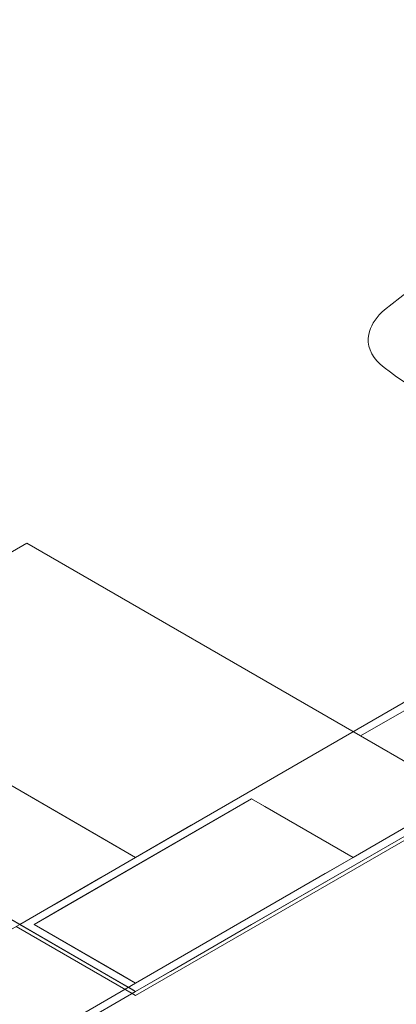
# Model space of a CAD drawing. Header units: millimetres. Extents: x -16331 to -10174, y -4135 to -3584.
# Tile 16 of 256: x -10367.81 to -10366.01, y -4041.46 to -4036.76. Entities that reach past the tile are written whole.
import ezdxf

# ---------------------------------------------------------------- set-up
doc = ezdxf.new("R2010")
doc.units = ezdxf.units.MM
doc.layers.add('A-DETL', color=7, linetype='Continuous', lineweight=5, true_color=0x00a600)
doc.layers.add('A-FLOR', color=252, linetype='Continuous')
doc.layers.add('P-SANR-FIXT', color=7, linetype='Continuous')
for name, color, linetype, lineweight in [('I-WALL', 7, 'Continuous', 5), ('IFC-IfcBuildingElementProxy-Contorno', 250, 'Continuous', 5), ('IFC-IfcSpace-Contorno', 250, 'Continuous', 5), ('IFC-IfcWall-Contorno', 250, 'Continuous', 5), ('IFC-IfcWallStandardCase-Contorno', 250, 'Continuous', 5), ('IFC-Pilar-Contorno', 83, 'Continuous', 5), ('IFC-Sapata-Contorno', 253, 'Continuous', 5), ('IFC-Viga-Contorno', 66, 'Continuous', 5)]:
    doc.layers.add(name, color=color, linetype=linetype, lineweight=lineweight)

msp = doc.modelspace()

# ---------------------------------------------------------------- linework, layer by layer
at = {"layer": 'A-DETL', "color": 7, "lineweight": 5}
for p, q in [((-10366.6997, -4040.4823), (-10367.739, -4041.0823)), ((-10366.2148, -4040.7623), (-10366.6997, -4040.4823)), ((-10367.254, -4041.3623), (-10366.2148, -4040.7623)), ((-10367.739, -4041.0823), (-10367.254, -4041.3623))]:
    msp.add_line(p, q, dxfattribs=at)
at = {"layer": 'A-DETL', "linetype": 'Continuous', "lineweight": 5}
msp.add_line((-10367.254, -4041.4023), (-10370.6755, -4043.3777), dxfattribs=at)
at = {"layer": 'A-FLOR', "lineweight": 5}
msp.add_line((-10369.5403, -4042.0823), (-10367.8083, -4041.0823), dxfattribs=at)
at = {"layer": 'I-WALL', "lineweight": 5}
for p, q in [((-10360.3258, -4036.7623), (-10367.254, -4040.7623)), ((-10367.254, -4041.4023), (-10359.633, -4037.0023)), ((-10367.254, -4040.7623), (-10370.0253, -4039.1623)), ((-10370.5795, -4039.4823), (-10367.254, -4041.4023))]:
    msp.add_line(p, q, dxfattribs=at)
at = {"layer": 'IFC-IfcBuildingElementProxy-Contorno', "lineweight": 5}
msp.add_line((-10369.5057, -4039.4623), (-10367.254, -4040.7623), dxfattribs=at)
at = {"layer": 'IFC-IfcSpace-Contorno', "lineweight": 5}
for p, q in [((-10366.9886, -4040.609), (-10362.5778, -4038.0625)), ((-10369.5057, -4039.4623), (-10367.4113, -4040.6715)), ((-10367.254, -4040.7623), (-10366.9886, -4040.609)), ((-10367.4113, -4040.6715), (-10367.254, -4040.7623))]:
    msp.add_line(p, q, dxfattribs=at)
at = {"layer": 'IFC-IfcWall-Contorno', "lineweight": 5}
for p, q in [((-10359.633, -4037.0023), (-10367.254, -4041.4023)), ((-10367.254, -4041.4223), (-10359.6157, -4037.0123)), ((-10362.2041, -4037.8467), (-10367.254, -4040.7623)), ((-10366.6997, -4041.0823), (-10361.6499, -4038.1667)), ((-10367.254, -4040.7623), (-10370.0253, -4039.1623)), ((-10370.5795, -4039.4823), (-10367.8083, -4041.0823)), ((-10367.6425, -4040.9866), (-10367.254, -4040.7623)), ((-10367.254, -4040.7623), (-10367.4198, -4040.858)), ((-10367.4198, -4040.858), (-10367.8083, -4041.0823)), ((-10367.8083, -4041.0823), (-10367.6425, -4040.9866)), ((-10367.8083, -4041.0823), (-10367.6425, -4041.178)), ((-10367.0882, -4041.3066), (-10366.6997, -4041.0823)), ((-10367.6425, -4041.178), (-10367.2886, -4041.3823)), ((-10367.254, -4041.4023), (-10367.0882, -4041.3066)), ((-10367.2886, -4041.3823), (-10367.254, -4041.4023)), ((-10367.254, -4041.4023), (-10367.2713, -4041.4123)), ((-10367.2713, -4041.4123), (-10367.254, -4041.4223))]:
    msp.add_line(p, q, dxfattribs=at)
at = {"layer": 'IFC-IfcWallStandardCase-Contorno', "lineweight": 5}
for p, q in [((-10367.8256, -4041.0923), (-10367.2713, -4041.4123)), ((-10367.254, -4041.4023), (-10367.8083, -4041.0823)), ((-10367.2713, -4041.4123), (-10367.2575, -4041.4043)), ((-10367.2575, -4041.4043), (-10367.254, -4041.4023))]:
    msp.add_line(p, q, dxfattribs=at)
at = {"layer": 'IFC-Pilar-Contorno', "lineweight": 5}
for p, q in [((-10366.6998, -4040.4823), (-10367.6053, -4041.0051)), ((-10366.6374, -4040.5183), (-10366.6998, -4040.4823)), ((-10366.2148, -4040.7623), (-10366.6374, -4040.5183)), ((-10366.3485, -4040.8395), (-10366.2148, -4040.7623)), ((-10367.254, -4041.3623), (-10366.3485, -4040.8395)), ((-10367.6053, -4041.0051), (-10367.739, -4041.0823)), ((-10367.739, -4041.0823), (-10367.3164, -4041.3263)), ((-10367.3164, -4041.3263), (-10367.254, -4041.3623))]:
    msp.add_line(p, q, dxfattribs=at)
at = {"layer": 'IFC-Sapata-Contorno', "lineweight": 5}
for p, q in [((-10367.7736, -4039.2623), (-10368.8475, -4039.8823)), ((-10366.1801, -4040.1823), (-10367.7736, -4039.2623)), ((-10365.6952, -4040.4623), (-10366.1801, -4040.1823)), ((-10366.2148, -4040.7623), (-10365.6952, -4040.4623)), ((-10367.7736, -4041.6623), (-10367.254, -4041.3623))]:
    msp.add_line(p, q, dxfattribs=at)
at = {"layer": 'IFC-Viga-Contorno', "lineweight": 5}
for p, q in [((-10362.5428, -4038.0823), (-10366.1801, -4040.1823)), ((-10366.1801, -4040.1823), (-10365.6952, -4040.4623))]:
    msp.add_line(p, q, dxfattribs=at)
at = {"layer": 'P-SANR-FIXT', "lineweight": 5}
for points in [[(-10364.509, -4037.2484), (-10364.7052, -4037.3337), (-10364.8961, -4037.4229), (-10365.0815, -4037.5159), (-10365.2611, -4037.6126), (-10365.4348, -4037.7129), (-10365.6023, -4037.8166), (-10365.7634, -4037.9236), (-10365.9179, -4038.0338), (-10366.0657, -4038.1471)], [(-10366.0657, -4038.1471), (-10366.0783, -4038.1591), (-10366.0899, -4038.1714), (-10366.1005, -4038.1841), (-10366.1099, -4038.1971), (-10366.1183, -4038.2103), (-10366.1254, -4038.2237), (-10366.1315, -4038.2373), (-10366.1363, -4038.251), (-10366.14, -4038.2649)], [(-10366.14, -4038.2649), (-10366.1426, -4038.2835), (-10366.1425, -4038.3022), (-10366.1397, -4038.3207), (-10366.134, -4038.3391), (-10366.1257, -4038.3571), (-10366.1147, -4038.3746), (-10366.1011, -4038.3915), (-10366.085, -4038.4077), (-10366.0666, -4038.423)], [(-10366.0666, -4038.423), (-10366.037, -4038.4452), (-10366.0068, -4038.4671), (-10365.9761, -4038.4887), (-10365.9448, -4038.5101), (-10365.913, -4038.5312), (-10365.8807, -4038.5521), (-10365.8478, -4038.5727), (-10365.8145, -4038.593), (-10365.7806, -4038.613)]]:
    msp.add_lwpolyline(points, dxfattribs=at)

doc.saveas('drawing.dxf')
